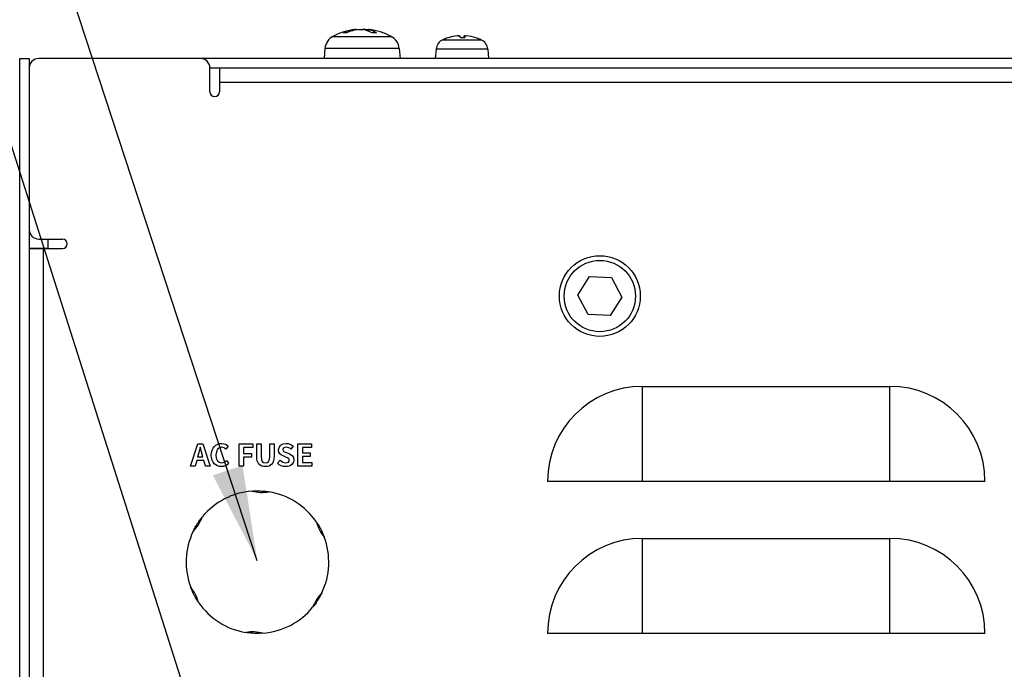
# Model space of a CAD drawing. Header units: millimetres. Extents: x 0 to 2376, y 0 to 1680.
# Tile 28 of 61: x 1102 to 1205, y 824 to 892. Entities that reach past the tile are written whole.
import ezdxf

# ---------------------------------------------------------------- set-up
doc = ezdxf.new("R2010")
doc.units = ezdxf.units.MM
doc.header["$LTSCALE"] = 0.2
doc.styles.add('Rainbow-4.0 Style', font='malgunsl.ttf')
doc.dimstyles.new('Rainbow-4.0 Style', dxfattribs={"dimtxt": 3.5, "dimasz": 2.5, "dimexe": 1, "dimexo": 1, "dimgap": 1, "dimtad": 1, "dimdsep": 46, "dimtxsty": 'Rainbow-4.0 Style', "dimcen": 0, "dimclrd": 251, "dimclre": 251, "dimclrt": 7, "dimazin": 3, "dimtp": 0.1, "dimtm": 0.1, "dimtfac": 0.61, "dimtmove": 0, "dimatfit": 3, "dimfxl": 1, "dimlwd": -1, "dimlwe": -1, "dimarcsym": 1})

# ---------------------------------------------------------------- blocks, each defined once
blk = doc.blocks.new('A$C497ffb74')
for p, q in [((-128.63, 176.21), (-128.96, 176.21)), ((-128.61, 176.21), (-128.92, 176.21)), ((-127.8, 176.55), (-127.79, 176.47)), ((-127.67, 176.56), (-127.66, 176.5)), ((-127.67, 176.56), (-127.67, 176.5)), ((-126.66, 176.55), (-126.65, 176.5)), ((-126.64, 176.55), (-126.64, 176.55)), ((-126.33, 176.56), (-126.34, 176.5)), ((-126.33, 176.56), (-126.34, 176.4)), ((-126.27, 176.55), (-126.29, 176.37)), ((-125.5, 176.21), (-125.95, 176.21)), ((-125.48, 176.21), (-125.94, 176.21)), ((-130.07, 175.83), (-123.93, 175.83)), ((-118.5, 175.48), (-114.5, 175.48)), ((-117.95, 175.68), (-117.98, 175.68)), ((-117.93, 175.68), (-117.95, 175.68)), ((-116.97, 175.87), (-116.97, 175.87)), ((-116.19, 175.68), (-116.65, 175.68)), ((-116.19, 175.68), (-116.65, 175.68)), ((-116.27, 175.87), (-116.28, 175.68)), ((-116.22, 175.87), (-116.23, 175.68)), ((-116.22, 175.87), (-116.23, 175.68)), ((-115.02, 175.68), (-115.03, 175.68)), ((-130.91, 174.56), (-131, 173.5)), ((-123.09, 174.56), (-130.91, 174.56)), ((-123.09, 174.56), (-123, 173.5)), ((-119.21, 174.49), (-119.3, 173.5)), ((-113.79, 174.49), (-119.21, 174.49)), ((-113.79, 174.49), (-113.7, 173.5)), ((-163, 20), (-163, 173.5)), ((-163, 173.5), (-162, 173.5)), ((-162, 173.5), (-162, 20)), ((32, 173.5), (-161, 173.5)), ((13, 172.5), (-143, 172.5)), ((-143, 170), (-143, 172.5)), ((-142, 172.5), (-142, 170)), ((-142, 171), (12, 171)), ((-161, 154.5), (-158.5, 154.5)), ((-160, 153.5), (-160, 154.5)), ((-162, 153.55), (-160, 153.55)), ((-162, 153.5), (-158.5, 153.5)), ((-160.5, 40), (-160.5, 153.5)), ((-104.31, 148.6), (-103.07, 150.55)), ((-103.07, 150.55), (-100.76, 150.45)), ((-100.76, 150.45), (-99.69, 148.4)), ((-103.24, 146.55), (-104.31, 148.6)), ((-99.69, 148.4), (-100.93, 146.45)), ((-100.93, 146.45), (-103.24, 146.55)), ((-97.5, 139), (-71.5, 139)), ((-97.5, 129), (-97.5, 139)), ((-71.5, 129), (-71.5, 139)), ((-145.03, 130.6), (-144.28, 132.95)), ((-144.28, 132.95), (-143.73, 132.95)), ((-144.01, 132.59), (-144.02, 132.59)), ((-143.73, 132.95), (-142.97, 130.6)), ((-141.07, 132.69), (-141.32, 132.39)), ((-139.93, 132.95), (-138.48, 132.95)), ((-139.93, 130.6), (-139.93, 132.95)), ((-138.48, 132.56), (-139.46, 132.56)), ((-139.46, 132.56), (-139.46, 131.95)), ((-138.48, 132.95), (-138.48, 132.56)), ((-138.08, 131.66), (-138.08, 132.95)), ((-138.08, 132.95), (-137.61, 132.95)), ((-137.61, 132.95), (-137.61, 131.62)), ((-136.71, 131.62), (-136.71, 132.95)), ((-136.71, 132.95), (-136.26, 132.95)), ((-136.26, 132.95), (-136.26, 131.66)), ((-134.24, 132.69), (-134.48, 132.4)), ((-133.75, 130.6), (-133.75, 132.95)), ((-133.75, 132.95), (-132.31, 132.95)), ((-132.31, 132.56), (-133.28, 132.56)), ((-133.28, 132.56), (-133.28, 132.02)), ((-132.31, 132.95), (-132.31, 132.56)), ((-144.22, 131.83), (-144.29, 131.57)), ((-144.29, 131.57), (-143.73, 131.57)), ((-143.73, 131.57), (-143.8, 131.83)), ((-139.46, 131.95), (-138.62, 131.95)), ((-138.62, 131.55), (-139.46, 131.55)), ((-139.46, 131.55), (-139.46, 130.6)), ((-138.62, 131.95), (-138.62, 131.55)), ((-135, 131.55), (-135.31, 131.68)), ((-134.95, 132.03), (-134.64, 131.9)), ((-133.28, 132.02), (-132.46, 132.02)), ((-132.46, 131.62), (-133.28, 131.62)), ((-133.28, 131.62), (-133.28, 130.99)), ((-132.46, 132.02), (-132.46, 131.62)), ((-144.56, 130.6), (-145.03, 130.6)), ((-144.39, 131.2), (-144.56, 130.6)), ((-143.63, 131.2), (-144.39, 131.2)), ((-143.46, 130.6), (-143.63, 131.2)), ((-142.97, 130.6), (-143.46, 130.6)), ((-141.27, 131.19), (-141.03, 130.9)), ((-139.46, 130.6), (-139.93, 130.6)), ((-135.89, 130.9), (-135.62, 131.22)), ((-132.28, 130.6), (-133.75, 130.6)), ((-133.28, 130.99), (-132.28, 130.99)), ((-132.28, 130.99), (-132.28, 130.6)), ((-61.5, 129), (-107.5, 129)), ((-97.5, 123), (-71.5, 123)), ((-97.5, 113), (-97.5, 123)), ((-71.5, 113), (-71.5, 123)), ((-61.5, 113), (-107.5, 113))]:
    blk.add_line(p, q)
for radius in [4.25, 3.75]:
    blk.add_circle((-102, 148.5), radius)
for centre, radius, start, end in [((-127, 170.1), 6.5, 96.33, 118.1727), ((-127, 170.1), 6.5, 61.8273, 83.67), ((-129.31, 174.42), 1.6, 118.1727, 175), ((-124.69, 174.42), 1.6, 5, 61.8273), ((-118.02, 174.38), 1.2, 113.5471, 175), ((-116.5, 170.9), 5, 107.2487, 113.5471), ((-117.95, 175.58), 0.101, 90, 107.2487), ((-115.05, 175.58), 0.101, 72.7513, 85.1513), ((-116.5, 170.9), 5, 66.4529, 72.7513), ((-114.98, 174.38), 1.2, 5, 66.4529), ((-161, 172.5), 1, 90, 180), ((-144, 172.5), 1, 0, 90), ((-142.5, 170), 0.5, 180, 0), ((-161, 155.5), 1, 180, 270), ((-158.5, 154), 0.5, 270, 90), ((-97.5, 129), 10, 90, 180), ((-71.5, 129), 10, 0, 90), ((-138, 120.5), 7.5, 94.3848, 140.6731), ((-137.5, 132.1), 4.26, 255.3939, 279.6639), ((-138, 120.5), 7.5, 34.3848, 80.6731), ((-147.8, 126.73), 4.26, 315.3939, 339.6639), ((-127.7, 125.87), 4.26, 195.3939, 219.6639), ((-138, 120.5), 7.5, 154.3848, 200.6731), ((-138, 120.5), 7.5, 334.3848, 20.6731), ((-97.5, 113), 10, 90, 180), ((-71.5, 113), 10, 0, 90), ((-148.3, 115.13), 4.26, 15.3939, 39.6639), ((-128.2, 114.27), 4.26, 135.3939, 159.6639), ((-138, 120.5), 7.5, 214.3848, 260.6731), ((-138, 120.5), 7.5, 274.3848, 320.6731), ((-138.5, 108.9), 4.26, 75.3939, 99.6639)]:
    blk.add_arc(centre, radius, start, end)
for centre, major_axis, ratio, start_param, end_param in [((-126.91, 170.11), (-0.9, 6.44), 0.777838, 6.279819, 6.518803), ((-127.08, 170.11), (1.04, 6.42), 0.837423, 0.239582, 0.478567), ((-127.07, 170.11), (1.08, 6.41), 0.850594, 0.247131, 0.30245), ((-126.89, 170.11), (-0.72, 6.46), 0.622392, 5.869447, 6.108431), ((-126.92, 170.11), (-1.04, 6.42), 0.837423, 5.984204, 6.043603), ((-126.93, 170.11), (-1.08, 6.41), 0.850594, 5.981517, 6.036054), ((-127.12, 170.11), (0.67, 6.46), 0.539562, 5.995169, 6.234153), ((-116.49, 170.92), (-4.04, 2.94), 0.994165, 5.436222, 5.6394), ((-116.51, 170.92), (4.38, 2.41), 0.995045, 1.157489, 1.363551), ((-116.33, 170.92), (-0.44, 4.98), 0.063563, 5.980632, 6.186694), ((-116.67, 170.92), (0.44, 4.98), 0.063563, 0.096491, 0.299419), ((-116.67, 170.92), (0.44, 4.98), 0.047854, 5.990396, 6.196458), ((-116.51, 170.92), (4.04, 2.94), 0.994165, 0.640901, 0.846964)]:
    blk.add_ellipse(centre, major_axis=major_axis, ratio=ratio, start_param=start_param, end_param=end_param)
for points in [[(-128.96, 176.21), (-128.95, 176.21), (-128.93, 176.21), (-128.92, 176.21)], [(-127.67, 176.56), (-127.67, 176.56), (-127.67, 176.56), (-127.68, 176.56)], [(-125.5, 176.21), (-125.5, 176.21), (-125.49, 176.21), (-125.48, 176.21)], [(-116.19, 175.68), (-116.19, 175.68), (-116.19, 175.68), (-116.19, 175.68)], [(-144.02, 132.59), (-144.08, 132.34), (-144.15, 132.07), (-144.22, 131.83)], [(-143.8, 131.83), (-143.87, 132.07), (-143.94, 132.34), (-144.01, 132.59)]]:
    blk.add_open_spline(points, degree=3)
for points, knots in [([(-127.67, 176.56), (-127.67, 176.56), (-127.68, 176.56), (-127.69, 176.56), (-127.71, 176.56), (-127.75, 176.56), (-127.77, 176.55), (-127.8, 176.55)], [0.01815528, 0.01815528, 0.01815528, 0.01815528, 0.02499956, 0.02499956, 0.03752367, 0.03752367, 0.04667661, 0.04667661, 0.04667661, 0.04667661]), ([(-127.36, 176.55), (-127.33, 176.55), (-127.28, 176.56), (-127.2, 176.56), (-127.16, 176.56), (-127.12, 176.56)], [0, 0, 0, 0, 0.01249978, 0.01249978, 0.02417048, 0.02417048, 0.02417048, 0.02417048]), ([(-127.34, 176.55), (-127.31, 176.55), (-127.27, 176.56), (-127.18, 176.56), (-127.13, 176.56), (-127.05, 176.56), (-127.01, 176.56), (-126.95, 176.56), (-126.92, 176.55), (-126.9, 176.55)], [0, 0, 0, 0, 0.01249978, 0.01249978, 0.02499956, 0.02499956, 0.03752367, 0.03752367, 0.04667661, 0.04667661, 0.04667661, 0.04667661]), ([(-126.66, 176.55), (-126.69, 176.55), (-126.73, 176.56), (-126.82, 176.56), (-126.87, 176.56), (-126.94, 176.56), (-126.97, 176.56), (-127, 176.56)], [0, 0, 0, 0, 0.01249978, 0.01249978, 0.02499956, 0.02499956, 0.03474097, 0.03474097, 0.03474097, 0.03474097]), ([(-126.64, 176.55), (-126.67, 176.55), (-126.72, 176.56), (-126.8, 176.56), (-126.84, 176.56), (-126.88, 176.56)], [0, 0, 0, 0, 0.01249978, 0.01249978, 0.02417048, 0.02417048, 0.02417048, 0.02417048]), ([(-126.33, 176.56), (-126.33, 176.56), (-126.33, 176.56), (-126.33, 176.56), (-126.33, 176.56), (-126.32, 176.56)], [0.01227294, 0.01227294, 0.01227294, 0.01227294, 0.01249978, 0.01249978, 0.02417048, 0.02417048, 0.02417048, 0.02417048]), ([(-126.27, 176.55), (-126.3, 176.55), (-126.31, 176.56), (-126.33, 176.56), (-126.33, 176.56), (-126.31, 176.56), (-126.3, 176.56), (-126.28, 176.56)], [0, 0, 0, 0, 0.01249978, 0.01249978, 0.02499956, 0.02499956, 0.03474097, 0.03474097, 0.03474097, 0.03474097]), ([(-116.82, 175.88), (-116.82, 175.88), (-116.83, 175.88), (-116.85, 175.88), (-116.87, 175.88), (-116.92, 175.88), (-116.95, 175.87), (-116.97, 175.87)], [0.01236113, 0.01236113, 0.01236113, 0.01236113, 0.01498984, 0.01498984, 0.02248639, 0.02248639, 0.02966793, 0.02966793, 0.02966793, 0.02966793]), ([(-116.94, 175.87), (-116.92, 175.87), (-116.89, 175.88), (-116.84, 175.88), (-116.82, 175.88), (-116.78, 175.88), (-116.76, 175.88), (-116.74, 175.88), (-116.73, 175.87), (-116.73, 175.87)], [0, 0, 0, 0, 0.00749492, 0.00749492, 0.01498984, 0.01498984, 0.02248639, 0.02248639, 0.02966793, 0.02966793, 0.02966793, 0.02966793]), ([(-116.18, 175.88), (-116.19, 175.88), (-116.2, 175.88), (-116.22, 175.88), (-116.24, 175.88), (-116.26, 175.88), (-116.27, 175.87), (-116.27, 175.87)], [0.01236113, 0.01236113, 0.01236113, 0.01236113, 0.01498984, 0.01498984, 0.02248639, 0.02248639, 0.02966793, 0.02966793, 0.02966793, 0.02966793]), ([(-116.22, 175.87), (-116.22, 175.87), (-116.21, 175.88), (-116.2, 175.88), (-116.18, 175.88), (-116.15, 175.88), (-116.13, 175.88), (-116.08, 175.88), (-116.05, 175.87), (-116.03, 175.87)], [0, 0, 0, 0, 0.00749492, 0.00749492, 0.01498984, 0.01498984, 0.02248639, 0.02248639, 0.02966793, 0.02966793, 0.02966793, 0.02966793]), ([(-142.85, 131.76), (-142.85, 132.54), (-142.35, 132.99), (-141.76, 132.99), (-141.46, 132.99), (-141.22, 132.85), (-141.07, 132.69)], [0, 0, 0, 0, 1, 1, 1, 2, 2, 2, 2]), ([(-141.32, 132.39), (-141.44, 132.51), (-141.57, 132.59), (-141.75, 132.59), (-142.11, 132.59), (-142.37, 132.29), (-142.37, 131.78), (-142.37, 131.27), (-142.13, 130.96), (-141.76, 130.96), (-141.56, 130.96), (-141.4, 131.06), (-141.27, 131.19)], [3, 3, 3, 3, 4, 4, 4, 5, 5, 5, 6, 6, 6, 7, 7, 7, 7]), ([(-135.31, 131.68), (-135.55, 131.78), (-135.79, 131.97), (-135.79, 132.31), (-135.79, 132.7), (-135.45, 132.99), (-134.98, 132.99), (-134.7, 132.99), (-134.43, 132.89), (-134.24, 132.69)], [5, 5, 5, 5, 6, 6, 6, 7, 7, 7, 8, 8, 8, 8]), ([(-134.48, 132.4), (-134.63, 132.52), (-134.78, 132.59), (-134.98, 132.59), (-135.18, 132.59), (-135.32, 132.5), (-135.32, 132.34), (-135.32, 132.17), (-135.15, 132.11), (-134.95, 132.03)], [9, 9, 9, 9, 10, 10, 10, 11, 11, 11, 12, 12, 12, 12]), ([(-141.03, 130.9), (-141.22, 130.68), (-141.47, 130.55), (-141.78, 130.55), (-142.37, 130.55), (-142.85, 130.98), (-142.85, 131.76)], [8, 8, 8, 8, 9, 9, 9, 10, 10, 10, 10]), ([(-136.26, 131.66), (-136.26, 130.88), (-136.59, 130.55), (-137.17, 130.55), (-137.74, 130.55), (-138.08, 130.88), (-138.08, 131.66)], [8, 8, 8, 8, 9, 9, 9, 10, 10, 10, 10]), ([(-137.61, 131.62), (-137.61, 131.13), (-137.45, 130.96), (-137.17, 130.96), (-136.89, 130.96), (-136.71, 131.13), (-136.71, 131.62)], [3, 3, 3, 3, 4, 4, 4, 5, 5, 5, 5]), ([(-134.64, 131.9), (-134.36, 131.79), (-134.17, 131.61), (-134.17, 131.27), (-134.17, 130.88), (-134.49, 130.55), (-135.03, 130.55), (-135.35, 130.55), (-135.66, 130.68), (-135.89, 130.9)], [13, 13, 13, 13, 14, 14, 14, 15, 15, 15, 16, 16, 16, 16]), ([(-135.62, 131.22), (-135.45, 131.07), (-135.23, 130.96), (-135.02, 130.96), (-134.78, 130.96), (-134.65, 131.07), (-134.65, 131.23), (-134.65, 131.41), (-134.79, 131.46), (-135, 131.55)], [1, 1, 1, 1, 2, 2, 2, 3, 3, 3, 4, 4, 4, 4]), ([(-138.57, 127.98), (-138.47, 127.99), (-138.35, 127.99), (-138.14, 128), (-138.06, 128), (-137.87, 128), (-137.77, 128), (-137.58, 127.99), (-137.48, 127.98), (-137.3, 127.97), (-137.21, 127.96), (-137.01, 127.94), (-136.89, 127.92), (-136.78, 127.9)], [-1.3120515, -1.3120515, -1.3120515, -1.3120515, -1.2585901, -1.2585901, -1.2297712, -1.2297712, -1.2009523, -1.2009523, -1.1721334, -1.1721334, -1.1433145, -1.1433145, -1.0898531, -1.0898531, -1.0898531, -1.0898531]), ([(-144.76, 123.74), (-144.72, 123.84), (-144.66, 123.95), (-144.57, 124.13), (-144.52, 124.2), (-144.43, 124.36), (-144.38, 124.45), (-144.28, 124.61), (-144.22, 124.69), (-144.12, 124.84), (-144.07, 124.91), (-143.94, 125.08), (-143.87, 125.17), (-143.8, 125.25)], [-1.3120511, -1.3120511, -1.3120511, -1.3120511, -1.2585897, -1.2585897, -1.2297708, -1.2297708, -1.2009519, -1.2009519, -1.172133, -1.172133, -1.1433141, -1.1433141, -1.0898527, -1.0898527, -1.0898527, -1.0898527]), ([(-131.81, 124.74), (-131.75, 124.65), (-131.68, 124.55), (-131.58, 124.37), (-131.53, 124.3), (-131.44, 124.14), (-131.39, 124.05), (-131.3, 123.88), (-131.26, 123.79), (-131.18, 123.63), (-131.15, 123.55), (-131.07, 123.36), (-131.02, 123.25), (-130.98, 123.15)], [-1.3120515, -1.3120515, -1.3120515, -1.3120515, -1.2585901, -1.2585901, -1.2297712, -1.2297712, -1.2009523, -1.2009523, -1.1721334, -1.1721334, -1.1433145, -1.1433145, -1.0898531, -1.0898531, -1.0898531, -1.0898531]), ([(-144.19, 116.26), (-144.25, 116.35), (-144.32, 116.45), (-144.42, 116.63), (-144.47, 116.7), (-144.56, 116.86), (-144.61, 116.95), (-144.7, 117.12), (-144.74, 117.21), (-144.82, 117.37), (-144.85, 117.45), (-144.93, 117.64), (-144.98, 117.75), (-145.02, 117.85)], [-1.31161, -1.31161, -1.31161, -1.31161, -1.2581378, -1.2581378, -1.2293251, -1.2293251, -1.2005123, -1.2005123, -1.1716995, -1.1716995, -1.1428867, -1.1428867, -1.0894145, -1.0894145, -1.0894145, -1.0894145]), ([(-131.24, 117.26), (-131.28, 117.16), (-131.34, 117.05), (-131.43, 116.87), (-131.48, 116.8), (-131.57, 116.64), (-131.62, 116.55), (-131.72, 116.39), (-131.78, 116.31), (-131.88, 116.16), (-131.93, 116.09), (-132.06, 115.92), (-132.13, 115.83), (-132.2, 115.75)], [-1.3120515, -1.3120515, -1.3120515, -1.3120515, -1.2585901, -1.2585901, -1.2297712, -1.2297712, -1.2009523, -1.2009523, -1.1721334, -1.1721334, -1.1433145, -1.1433145, -1.0898531, -1.0898531, -1.0898531, -1.0898531]), ([(-137.43, 113.02), (-137.53, 113.01), (-137.65, 113.01), (-137.86, 113), (-137.94, 113), (-138.13, 113), (-138.23, 113), (-138.42, 113.01), (-138.52, 113.02), (-138.7, 113.03), (-138.79, 113.04), (-138.99, 113.06), (-139.11, 113.08), (-139.22, 113.1)], [-1.3120515, -1.3120515, -1.3120515, -1.3120515, -1.2585901, -1.2585901, -1.2297712, -1.2297712, -1.2009523, -1.2009523, -1.1721334, -1.1721334, -1.1433145, -1.1433145, -1.0898531, -1.0898531, -1.0898531, -1.0898531])]:
    blk.add_open_spline(points, degree=3, knots=knots)

msp = doc.modelspace()

# ---------------------------------------------------------------- block references
msp.add_blockref('A$C497ffb74', (1264.533, 714.813))

# ---------------------------------------------------------------- leaders
at = {"annotation_type": 0, "has_hookline": 1, "hookline_direction": 1}
for points, text_width in [([(1126.519, 835.464), (1082.222, 970.604), (1072.222, 970.604)], 125.429), ([(1126.511, 797.908), (1082.408, 936.487), (1072.408, 936.487)], 156.284)]:
    msp.add_leader(points, dimstyle='Rainbow-4.0 Style', override={"dimscale": 4, "dimgap": 1, "dimtad": 1}, dxfattribs=dict(at, text_width=text_width))

doc.saveas('drawing.dxf')
